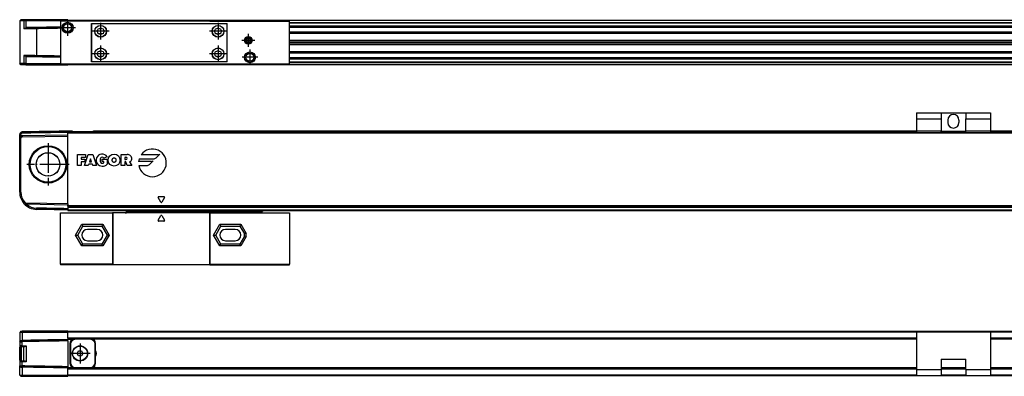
# Model space of a CAD drawing. Header units: millimetres. Extents: x -500 to 979, y -592 to 328.
# Tile 22 of 23: x 179 to 579, y 72 to 217. Entities that reach past the tile are written whole.
import ezdxf

# ---------------------------------------------------------------- set-up
doc = ezdxf.new("R2010")
doc.units = ezdxf.units.MM
doc.linetypes.add('DOT_CENTER', pattern=[14, 12, -1, 0, -1])
doc.layers.add('1', color=7, linetype='Continuous')

# ---------------------------------------------------------------- blocks, each defined once
blk = doc.blocks.new('REGLA_S-620__9', base_point=(179.5, 198.35))
at = {"color": 7, "linetype": 'Continuous'}
for p, q in [((180, 216.65), (179.5, 216.15)), ((181.2, 216.15), (179.5, 216.15)), ((179.5, 216.15), (179.5, 198.85)), ((181.58, 216.65), (180, 216.65)), ((181.94, 216.15), (181.2, 216.15)), ((181.95, 216.65), (181.58, 216.65)), ((196, 216.15), (181.94, 216.15)), ((199, 216.65), (181.95, 216.65)), ((199, 216.65), (199, 216.35)), ((217.13, 216.35), (199, 216.35)), ((256.87, 216.35), (217.13, 216.35)), ((289, 216.35), (256.87, 216.35)), ((918, 216.35), (289, 216.35)), ((182.26, 213.41), (181.94, 213.19)), ((289, 213.81), (918, 213.81)), ((918, 211.38), (289, 211.38)), ((289, 208.3), (915, 208.3)), ((289, 207.64), (915, 207.64)), ((915, 207.35), (289, 207.35)), ((915, 207.06), (289, 207.06)), ((915, 206.4), (289, 206.4)), ((182.26, 201.59), (181.94, 201.81)), ((289, 203.32), (918, 203.32)), ((918, 200.89), (289, 200.89)), ((181.2, 198.85), (179.5, 198.85)), ((180, 198.35), (179.5, 198.85)), ((181.58, 198.35), (180, 198.35)), ((181.94, 198.85), (181.2, 198.85)), ((181.95, 198.35), (181.58, 198.35)), ((181.94, 198.85), (196, 198.85)), ((181.95, 198.35), (196, 198.35)), ((196, 198.35), (198.95, 198.35)), ((204.73, 198.35), (199, 198.35)), ((213.27, 198.35), (204.73, 198.35)), ((217.13, 198.35), (213.27, 198.35)), ((256.87, 198.35), (217.13, 198.35)), ((260.73, 198.35), (256.87, 198.35)), ((269.27, 198.35), (260.73, 198.35)), ((289, 198.35), (269.27, 198.35)), ((918, 198.35), (289, 198.35))]:
    blk.add_line(p, q, dxfattribs=at)
at = {"color": 3, "linetype": 'Continuous'}
for p, q in [((181.58, 216.65), (181.2, 216.15)), ((181.2, 216.15), (181.2, 212.89)), ((181.95, 216.65), (181.94, 216.15)), ((181.94, 216.15), (181.94, 213.19)), ((256.82, 216.25), (217.18, 216.25)), ((918, 216.25), (289, 216.25)), ((186.38, 212.98), (186.38, 213.48)), ((186.38, 212.98), (186.38, 202.02)), ((289, 215.53), (918, 215.53)), ((289, 215.35), (918, 215.35)), ((289, 214.09), (918, 214.09)), ((289, 213.61), (918, 213.61)), ((918, 211.58), (289, 211.58)), ((289, 211.24), (915, 211.24)), ((915, 211.04), (289, 211.04)), ((181.2, 202.11), (181.2, 198.85)), ((181.94, 201.81), (181.94, 198.85)), ((186.38, 202.02), (186.38, 201.52)), ((289, 203.66), (915, 203.66)), ((915, 203.46), (289, 203.46)), ((289, 203.12), (918, 203.12)), ((918, 201.09), (289, 201.09)), ((918, 200.61), (289, 200.61)), ((181.58, 198.35), (181.2, 198.85)), ((181.95, 198.35), (181.94, 198.85)), ((217.18, 198.45), (256.82, 198.45)), ((918, 199.35), (289, 199.35)), ((918, 199.17), (289, 199.17)), ((289, 198.45), (918, 198.45))]:
    blk.add_line(p, q, dxfattribs=at)
at = {"color": 7, "linetype": 'Continuous'}
for points, knots in [([(181.28, 212.89), (181.26, 212.89), (181.24, 212.89), (181.21, 212.89), (181.2, 212.89)], [0, 0, 0, 0, 0.03784451, 0.07535163, 0.07535163, 0.07535163, 0.07535163]), ([(181.94, 213.19), (181.88, 213.15), (181.75, 213.07), (181.57, 212.98), (181.41, 212.92), (181.31, 212.9), (181.28, 212.89)], [0, 0, 0, 0, 0.2322232, 0.4424336, 0.6194337, 0.7344718, 0.7344718, 0.7344718, 0.7344718]), ([(186.38, 212.98), (185.89, 212.97), (184.95, 212.96), (183.6, 212.93), (182.38, 212.91), (181.63, 212.9), (181.28, 212.89)], [0, 0, 0, 0, 1.45285, 2.839722, 4.057135, 5.101104, 5.101104, 5.101104, 5.101104]), ([(186.38, 213.48), (185.93, 213.47), (185.05, 213.46), (183.91, 213.44), (182.99, 213.42), (182.5, 213.41), (182.26, 213.41)], [0, 0, 0, 0, 1.348748, 2.635871, 3.411692, 4.119118, 4.119118, 4.119118, 4.119118]), ([(196, 213.65), (195.45, 213.64), (194.35, 213.62), (192.19, 213.58), (189.54, 213.53), (187.43, 213.5), (186.38, 213.48)], [0, 0, 0, 0, 1.651431, 3.302863, 6.463121, 9.622621, 9.622621, 9.622621, 9.622621]), ([(196, 213.15), (195.45, 213.14), (194.35, 213.12), (192.19, 213.08), (189.54, 213.03), (187.43, 213), (186.38, 212.98)], [0, 0, 0, 0, 1.651431, 3.302863, 6.463247, 9.623627, 9.623627, 9.623627, 9.623627]), ([(181.29, 202.11), (181.28, 202.11), (181.25, 202.11), (181.22, 202.11), (181.2, 202.11)], [0, 0, 0, 0, 0.04570452, 0.09092027, 0.09092027, 0.09092027, 0.09092027]), ([(186.38, 202.02), (185.89, 202.03), (184.95, 202.04), (183.6, 202.07), (182.39, 202.09), (181.64, 202.1), (181.29, 202.11)], [0, 0, 0, 0, 1.45285, 2.839722, 4.047794, 5.085535, 5.085535, 5.085535, 5.085535]), ([(181.29, 202.11), (181.33, 202.1), (181.42, 202.07), (181.56, 202.02), (181.74, 201.94), (181.87, 201.86), (181.94, 201.81)], [0, 0, 0, 0, 0.1301788, 0.2770345, 0.4475943, 0.7194568, 0.7194568, 0.7194568, 0.7194568]), ([(186.38, 201.52), (185.93, 201.53), (185.05, 201.54), (183.91, 201.56), (182.99, 201.58), (182.5, 201.59), (182.26, 201.59)], [0, 0, 0, 0, 1.348748, 2.635871, 3.411692, 4.119118, 4.119118, 4.119118, 4.119118]), ([(196, 201.85), (195.45, 201.86), (194.35, 201.88), (192.19, 201.92), (189.54, 201.97), (187.43, 202), (186.38, 202.02)], [0, 0, 0, 0, 1.651431, 3.302863, 6.463247, 9.623627, 9.623627, 9.623627, 9.623627]), ([(196, 201.35), (195.45, 201.36), (194.35, 201.38), (192.19, 201.42), (189.54, 201.47), (187.43, 201.5), (186.38, 201.52)], [0, 0, 0, 0, 1.651431, 3.302863, 6.463121, 9.622621, 9.622621, 9.622621, 9.622621])]:
    blk.add_open_spline(points, degree=3, knots=knots, dxfattribs=at)
blk = doc.blocks.new('CABEZA_RANURADA_REGLA_S__10', base_point=(196, 198.35))
at = {"color": 7, "linetype": 'Continuous'}
for p, q in [((196, 216.35), (196, 216.05)), ((199, 216.35), (196, 216.35)), ((217.3, 216.05), (196, 216.05)), ((196, 216.05), (196, 198.65)), ((217.13, 216.35), (199, 216.35)), ((217.3, 216.05), (217.13, 216.35)), ((256.7, 216.05), (217.3, 216.05)), ((256.87, 216.35), (256.7, 216.05)), ((256.7, 216.05), (289, 216.05)), ((289, 216.35), (256.87, 216.35)), ((289, 216.05), (289, 216.35)), ((289, 198.65), (289, 216.05)), ((208.65, 215.15), (209.55, 215.15)), ((208.65, 199.55), (208.65, 215.15)), ((209.55, 215), (208.82, 215)), ((208.82, 199.7), (208.82, 215)), ((209.55, 215.15), (209.55, 215)), ((209.55, 215.15), (262.8, 215.15)), ((262.8, 215), (209.55, 215)), ((262.8, 215), (262.8, 215.15)), ((262.8, 215.15), (263.7, 215.15)), ((263.52, 215), (262.8, 215)), ((263.52, 215), (263.52, 199.7)), ((263.7, 199.55), (263.7, 215.15)), ((272.3, 209.12), (271.55, 208.68)), ((271.55, 208.68), (271.55, 207.82)), ((273.05, 208.68), (272.3, 209.12)), ((273.05, 207.82), (273.05, 208.68)), ((271.55, 207.82), (272.3, 207.38)), ((272.3, 207.38), (273.05, 207.82)), ((196, 198.65), (217.3, 198.65)), ((196, 198.65), (196, 198.35)), ((196, 198.35), (198.95, 198.35)), ((198.95, 198.35), (199, 198.35)), ((204.73, 198.35), (199, 198.35)), ((213.27, 198.35), (204.73, 198.35)), ((209.55, 199.55), (208.65, 199.55)), ((208.82, 199.7), (209.55, 199.7)), ((209.55, 199.7), (262.8, 199.7)), ((209.55, 199.7), (209.55, 199.55)), ((262.8, 199.55), (209.55, 199.55)), ((217.13, 198.35), (213.27, 198.35)), ((217.13, 198.35), (217.3, 198.65)), ((217.3, 198.65), (256.7, 198.65)), ((256.7, 198.65), (256.87, 198.35)), ((256.7, 198.65), (289, 198.65)), ((260.73, 198.35), (256.87, 198.35)), ((269.27, 198.35), (260.73, 198.35)), ((262.8, 199.7), (263.52, 199.7)), ((262.8, 199.55), (262.8, 199.7)), ((263.7, 199.55), (262.8, 199.55)), ((289, 198.35), (269.27, 198.35)), ((289, 198.35), (289, 198.65))]:
    blk.add_line(p, q, dxfattribs=at)
for centre, radius in [((198.95, 213.35), 2.24), ((198.95, 213.35), 1.74), ((198.95, 213.35), 1.62), ((212.35, 211.95), 2.4), ((212.35, 211.95), 2.35), ((260, 211.95), 2.4), ((260, 211.95), 2.35), ((272.3, 208.25), 1.6), ((272.3, 208.25), 1.43), ((272.3, 208.25), 1.25), ((212.35, 202.75), 2.4), ((212.35, 202.75), 2.35), ((260, 202.75), 2.4), ((260, 202.75), 2.35), ((272.95, 201.35), 2.2), ((272.95, 201.35), 1.7), ((272.95, 201.35), 1.6)]:
    blk.add_circle(centre, radius, dxfattribs=at)
for centre, start, end in [((209.85, 212.98), 316.4323, 358.5677), ((209.85, 210.92), 1.4323, 43.5677), ((211.32, 214.45), 271.4323, 313.5677), ((213.38, 214.45), 226.4323, 268.5677), ((214.85, 212.98), 181.4323, 223.5677), ((214.85, 210.92), 136.4323, 178.5677), ((257.5, 212.98), 316.4323, 358.5677), ((257.5, 210.92), 1.4323, 43.5677), ((258.97, 214.45), 271.4323, 313.5677), ((261.03, 214.45), 226.4323, 268.5677), ((262.5, 212.98), 181.4323, 223.5677), ((262.5, 210.92), 136.4323, 178.5677), ((211.32, 209.45), 46.4323, 88.5677), ((213.38, 209.45), 91.4323, 133.5677), ((258.97, 209.45), 46.4323, 88.5677), ((261.03, 209.45), 91.4323, 133.5677), ((211.32, 205.25), 271.4323, 313.5677), ((213.38, 205.25), 226.4323, 268.5677), ((258.97, 205.25), 271.4323, 313.5677), ((261.03, 205.25), 226.4323, 268.5677), ((209.85, 203.78), 316.4323, 358.5677), ((209.85, 201.72), 1.4323, 43.5677), ((211.32, 200.25), 46.4323, 88.5677), ((213.38, 200.25), 91.4323, 133.5677), ((214.85, 203.78), 181.4323, 223.5677), ((214.85, 201.72), 136.4323, 178.5677), ((257.5, 203.78), 316.4323, 358.5677), ((257.5, 201.72), 1.4323, 43.5677), ((258.97, 200.25), 46.4323, 88.5677), ((261.03, 200.25), 91.4323, 133.5677), ((262.5, 203.78), 181.4323, 223.5677), ((262.5, 201.72), 136.4323, 178.5677)]:
    blk.add_arc(centre, 1.5, start, end, dxfattribs=at)
at = {"layer": '1', "color": 2, "linetype": 'DOT_CENTER'}
for p, q in [((198.95, 216.59), (198.95, 210.11)), ((202.19, 213.35), (195.7, 213.35)), ((215.75, 211.95), (208.95, 211.95)), ((212.35, 215.35), (212.35, 208.55)), ((263.4, 211.95), (256.6, 211.95)), ((260, 215.35), (260, 208.55)), ((274.9, 208.25), (269.7, 208.25)), ((272.3, 210.85), (272.3, 205.65)), ((212.35, 206.15), (212.35, 199.35)), ((260, 206.15), (260, 199.35)), ((272.95, 204.55), (272.95, 198.15)), ((215.75, 202.75), (208.95, 202.75)), ((263.4, 202.75), (256.6, 202.75)), ((276.15, 201.35), (269.75, 201.35))]:
    blk.add_line(p, q, dxfattribs=at)
blk = doc.blocks.new('REGLA_S2-620__11', base_point=(179.5, 198.35))
for name, p in [('REGLA_S-620__9', (179.5, 198.35)), ('CABEZA_RANURADA_REGLA_S__10', (196, 198.35))]:
    blk.add_blockref(name, p)
blk = doc.blocks.new('Bottom4', base_point=(283.5, 207.5))
blk.add_blockref('REGLA_S2-620__11', (179.5, 198.35))
blk = doc.blocks.new('CABEZA_RANURADA_REGLA_S__19', base_point=(196, 117.05))
at = {"color": 7, "linetype": 'Continuous'}
for p, q in [((196, 117.35), (196, 138.15)), ((196, 138.15), (217.13, 138.15)), ((217.3, 138.15), (217.13, 138.15)), ((217.13, 138.15), (217.13, 117.35)), ((217.3, 138.15), (217.3, 117.05)), ((222.37, 138.15), (217.3, 138.15)), ((222.78, 138.15), (222.37, 138.15)), ((222.46, 139.15), (222.87, 138.74)), ((229.4, 138.15), (222.78, 138.15)), ((229.4, 138.74), (228.99, 139.15)), ((256.7, 138.15), (229.4, 138.15)), ((235.72, 135.18), (236.78, 137.03)), ((237.22, 137.03), (238.28, 135.18)), ((256.7, 117.05), (256.7, 138.15)), ((256.87, 138.15), (256.7, 138.15)), ((256.87, 117.35), (256.87, 138.15)), ((256.87, 138.15), (271.19, 138.15)), ((271.6, 139.15), (271.19, 138.74)), ((271.19, 138.15), (277.79, 138.15)), ((277.78, 138.66), (278.27, 139.15)), ((277.79, 138.15), (278.21, 138.15)), ((278.21, 138.15), (289, 138.15)), ((289, 138.15), (289, 117.35)), ((203.05, 129.15), (205.16, 132.8)), ((204.73, 133.55), (205.16, 132.8)), ((205.16, 132.8), (212.84, 132.8)), ((213.27, 133.55), (212.84, 132.8)), ((212.84, 132.8), (214.95, 129.15)), ((238.07, 134.8), (235.93, 134.8)), ((259.05, 129.15), (261.16, 132.8)), ((260.73, 133.55), (261.16, 132.8)), ((261.16, 132.8), (268.84, 132.8)), ((269.27, 133.55), (268.84, 132.8)), ((268.84, 132.8), (270.7, 129.58)), ((202.19, 129.15), (203.05, 129.15)), ((205.16, 125.5), (203.05, 129.15)), ((211, 131.45), (207, 131.45)), ((214.95, 129.15), (212.84, 125.5)), ((215.81, 129.15), (214.95, 129.15)), ((258.19, 129.15), (259.05, 129.15)), ((261.16, 125.5), (259.05, 129.15)), ((267, 131.45), (263, 131.45)), ((270.7, 128.72), (268.84, 125.5)), ((271.45, 129.78), (270.7, 129.58)), ((270.7, 128.72), (270.7, 129.58)), ((271.45, 128.52), (270.7, 128.72)), ((204.73, 124.75), (205.16, 125.5)), ((212.84, 125.5), (205.16, 125.5)), ((207, 126.85), (211, 126.85)), ((213.27, 124.75), (212.84, 125.5)), ((260.73, 124.75), (261.16, 125.5)), ((268.84, 125.5), (261.16, 125.5)), ((263, 126.85), (267, 126.85)), ((269.27, 124.75), (268.84, 125.5)), ((217.13, 117.35), (196, 117.35)), ((196, 117.35), (196, 117.05)), ((217.3, 117.05), (196, 117.05)), ((217.3, 117.05), (217.13, 117.35)), ((256.7, 117.05), (217.3, 117.05)), ((256.87, 117.35), (256.7, 117.05)), ((256.7, 117.05), (289, 117.05)), ((256.87, 117.35), (289, 117.35)), ((289, 117.05), (289, 117.35))]:
    blk.add_line(p, q, dxfattribs=at)
at = {"color": 3, "linetype": 'Continuous'}
for p, q in [((229.4, 138.74), (222.87, 138.74)), ((229.45, 138.65), (271.14, 138.65)), ((271.19, 138.74), (277.7, 138.74)), ((277.7, 138.74), (278.11, 139.15)), ((202.19, 129.15), (204.73, 133.55)), ((204.73, 133.55), (213.27, 133.55)), ((213.27, 133.55), (215.81, 129.15)), ((258.19, 129.15), (260.73, 133.55)), ((260.73, 133.55), (269.27, 133.55)), ((269.27, 133.55), (271.45, 129.78)), ((204.73, 124.75), (202.19, 129.15)), ((215.81, 129.15), (213.27, 124.75)), ((260.73, 124.75), (258.19, 129.15)), ((271.45, 128.52), (269.27, 124.75)), ((271.45, 128.52), (271.45, 129.78)), ((213.27, 124.75), (204.73, 124.75)), ((269.27, 124.75), (260.73, 124.75))]:
    blk.add_line(p, q, dxfattribs=at)
at = {"color": 7, "linetype": 'Continuous'}
for centre, radius, start, end in [((229.32, 138.64), 0.131, 3.7675, 48.9854), ((237, 136.9), 0.25, 30, 150), ((271.27, 138.64), 0.13, 131.0124, 176.2306), ((235.93, 135.05), 0.25, 150, 270), ((238.07, 135.05), 0.25, 270, 30), ((207, 129.15), 2.3, 90, 270), ((211, 129.15), 2.3, 270, 90), ((263, 129.15), 2.3, 90, 270), ((267, 129.15), 2.3, 270, 90)]:
    blk.add_arc(centre, radius, start, end, dxfattribs=at)
for points, knots in [([(222.37, 138.15), (222.39, 138.15), (222.46, 138.16), (222.57, 138.22), (222.69, 138.31), (222.77, 138.44), (222.81, 138.55), (222.81, 138.62), (222.8, 138.65), (222.79, 138.66)], [0, 0, 0, 0, 0.0741131, 0.2021641, 0.3703055, 0.5215737, 0.6576733, 0.7087042, 0.7462659, 0.7462659, 0.7462659, 0.7462659]), ([(222.87, 138.74), (222.86, 138.73), (222.84, 138.71), (222.82, 138.68), (222.8, 138.67), (222.79, 138.66), (222.79, 138.66)], [0, 0, 0, 0, 0.044392, 0.080644, 0.1079609, 0.1118633, 0.1118633, 0.1118633, 0.1118633]), ([(229.45, 138.65), (229.45, 138.58), (229.45, 138.47), (229.43, 138.31), (229.43, 138.21), (229.41, 138.16), (229.4, 138.15)], [0, 0, 0, 0, 0.1945783, 0.3538246, 0.4620183, 0.5052321, 0.5052321, 0.5052321, 0.5052321]), ([(271.19, 138.15), (271.18, 138.16), (271.16, 138.21), (271.16, 138.31), (271.14, 138.47), (271.14, 138.58), (271.14, 138.65)], [0, 0, 0, 0, 0.0431727, 0.1513554, 0.3105983, 0.5051762, 0.5051762, 0.5051762, 0.5051762]), ([(277.78, 138.66), (277.77, 138.64), (277.75, 138.59), (277.78, 138.49), (277.83, 138.4), (277.9, 138.3), (278.01, 138.21), (278.12, 138.16), (278.19, 138.15), (278.21, 138.15)], [0, 0, 0, 0, 0.0620833, 0.1761379, 0.2724647, 0.3813167, 0.5449043, 0.6708686, 0.7457629, 0.7457629, 0.7457629, 0.7457629])]:
    blk.add_open_spline(points, degree=3, knots=knots, dxfattribs=at)
at = {"color": 3, "linetype": 'Continuous'}
for points, knots in [([(222.78, 138.15), (222.8, 138.17), (222.84, 138.21), (222.85, 138.35), (222.87, 138.53), (222.87, 138.67), (222.87, 138.74)], [0, 0, 0, 0, 0.0612673, 0.1973464, 0.391351, 0.6083017, 0.6083017, 0.6083017, 0.6083017]), ([(277.7, 138.74), (277.7, 138.67), (277.7, 138.53), (277.72, 138.35), (277.73, 138.21), (277.78, 138.17), (277.79, 138.15)], [0, 0, 0, 0, 0.2168263, 0.4106589, 0.5465665, 0.6076479, 0.6076479, 0.6076479, 0.6076479]), ([(277.78, 138.66), (277.78, 138.66), (277.78, 138.67), (277.76, 138.68), (277.74, 138.71), (277.72, 138.73), (277.7, 138.74)], [0, 0, 0, 0, 0.0104252, 0.0208504, 0.0659319, 0.1120602, 0.1120602, 0.1120602, 0.1120602])]:
    blk.add_open_spline(points, degree=3, knots=knots, dxfattribs=at)
blk = doc.blocks.new('SOPORTE_INTERMEDIO_S__20', base_point=(543.5, 170.86))
at = {"color": 7, "linetype": 'Continuous'}
for p, q in [((543.5, 178.85), (553.5, 178.85)), ((543.5, 178.85), (543.5, 176.35)), ((543.5, 176.35), (543.5, 171.35)), ((553.5, 178.85), (563.5, 178.85)), ((553.5, 178.85), (553.5, 176.35)), ((553.5, 176.35), (553.5, 171.35)), ((556.25, 175.85), (556.25, 174.85)), ((560.75, 175.85), (560.75, 174.85)), ((563.5, 178.85), (563.5, 176.35)), ((563.5, 178.85), (573.5, 178.85)), ((563.5, 171.35), (563.5, 176.35)), ((573.5, 178.85), (573.5, 176.35)), ((573.5, 176.35), (573.5, 171.35)), ((543.5, 171.35), (543.5, 170.86)), ((553.5, 171.35), (543.5, 171.35)), ((553.5, 171.35), (563.5, 171.35)), ((553.5, 170.86), (553.5, 171.35)), ((563.5, 170.86), (563.5, 171.35)), ((573.5, 171.35), (563.5, 171.35)), ((573.5, 171.35), (573.5, 170.86))]:
    blk.add_line(p, q, dxfattribs=at)
at = {"color": 3, "linetype": 'Continuous'}
for p, q in [((543.5, 176.35), (553.5, 176.35)), ((563.5, 176.35), (573.5, 176.35))]:
    blk.add_line(p, q, dxfattribs=at)
at = {"color": 7, "linetype": 'Continuous'}
for centre, start, end in [((558.5, 175.85), 0, 180), ((558.5, 174.85), 180, 0)]:
    blk.add_arc(centre, 2.25, start, end, dxfattribs=at)
blk = doc.blocks.new('REGLA_S-620__21', base_point=(179.5, 139.15))
at = {"color": 7, "linetype": 'Continuous'}
for p, q in [((179.5, 168.53), (179.5, 170.03)), ((179.5, 146.57), (179.5, 168.53)), ((180, 146.57), (180, 168.53)), ((180.48, 169.53), (199, 169.85)), ((180.49, 169.03), (199, 169.35)), ((200, 171.35), (199, 171.35)), ((199, 171.15), (199, 171.35)), ((199, 170.85), (199, 171.15)), ((199, 170.85), (918, 170.85)), ((199, 170.66), (199, 170.85)), ((199, 169.85), (199, 170.66)), ((199, 169.35), (199, 169.85)), ((199, 141.85), (199, 169.35)), ((200.74, 171.35), (200, 171.35)), ((201.03, 171.15), (202.1, 171.15)), ((202.1, 171.15), (208.1, 171.15)), ((208.1, 171.15), (209.17, 171.15)), ((543.5, 171.35), (209.46, 171.35)), ((553.5, 171.35), (543.5, 171.35)), ((553.5, 171.35), (563.5, 171.35)), ((573.5, 171.35), (563.5, 171.35)), ((907.54, 171.35), (573.5, 171.35)), ((182.26, 141.64), (181.94, 141.65)), ((199, 141.85), (181.95, 142.15)), ((199, 141.35), (182.26, 141.64)), ((199, 141.85), (199, 141.35)), ((199, 141.05), (199, 141.35)), ((199, 140.88), (199, 141.05)), ((199, 140.88), (199, 140.46)), ((199, 140.46), (199, 140.43)), ((199, 140.43), (918, 140.43)), ((199, 140.43), (199, 139.85)), ((199, 139.85), (199, 139.35)), ((199, 139.35), (199, 139.15)), ((199, 139.15), (918, 139.15))]:
    blk.add_line(p, q, dxfattribs=at)
at = {"color": 3, "linetype": 'Continuous'}
for p, q in [((179.5, 170.03), (180, 170.03)), ((179.5, 168.53), (180, 168.53)), ((180.48, 171.03), (180.49, 170.53)), ((180.48, 169.53), (180.49, 169.03)), ((201.03, 171.15), (199, 171.15)), ((199, 170.66), (918, 170.66)), ((202.1, 170.86), (202.1, 171.15)), ((208.1, 170.86), (208.1, 171.15)), ((543.5, 171.15), (209.17, 171.15)), ((563.5, 171.15), (553.5, 171.15)), ((907.83, 171.15), (573.5, 171.15)), ((203, 161.85), (206.19, 161.85)), ((203, 157.35), (203, 161.85)), ((206.19, 160.72), (204.5, 160.72)), ((204.5, 160.72), (204.5, 159.97)), ((204.5, 159.97), (206, 159.97)), ((205.81, 157.35), (207.31, 161.85)), ((206, 159.97), (206, 158.85)), ((206.19, 161.85), (206.19, 160.72)), ((207.31, 161.85), (209.19, 161.85)), ((208.25, 160.16), (207.81, 158.85)), ((208.69, 158.85), (208.25, 160.16)), ((209.19, 161.85), (210.69, 157.35)), ((212.95, 159.97), (215.01, 159.97)), ((212.95, 159.04), (212.95, 159.97)), ((215, 160.91), (213.6, 160.35)), ((215.01, 159.97), (215.01, 157.91)), ((220.65, 161.85), (223.09, 161.85)), ((220.65, 157.35), (220.65, 161.85)), ((222.62, 160.72), (222.15, 160.72)), ((222.15, 160.72), (222.15, 159.79)), ((228, 160.08), (233.73, 160.08)), ((235.69, 161.77), (228.83, 161.77)), ((234.93, 160.57), (236.43, 162.07)), ((204.5, 157.35), (203, 157.35)), ((204.5, 158.85), (204.5, 157.35)), ((206, 158.85), (204.5, 158.85)), ((207.31, 157.35), (205.81, 157.35)), ((207.5, 157.91), (207.31, 157.35)), ((209, 157.91), (207.5, 157.91)), ((207.81, 158.85), (208.69, 158.85)), ((209.19, 157.35), (209, 157.91)), ((210.69, 157.35), (209.19, 157.35)), ((213.7, 159.04), (212.95, 159.04)), ((213.7, 158.47), (213.7, 159.04)), ((222.15, 157.35), (220.65, 157.35)), ((222.15, 159.79), (222.62, 159.79)), ((222.53, 158.85), (222.15, 158.85)), ((222.15, 158.85), (222.15, 157.35)), ((223.09, 157.35), (222.53, 158.85)), ((224.96, 157.35), (223.09, 157.35)), ((224.13, 158.85), (224.96, 157.35)), ((232.96, 159.04), (227.79, 159.04)), ((227.88, 157.35), (231, 157.35)), ((232.2, 157.84), (233.7, 159.34)), ((180, 146.57), (179.5, 146.57)), ((236.78, 142.53), (235.72, 144.37)), ((235.93, 144.75), (238.07, 144.75)), ((238.28, 144.37), (237.22, 142.53)), ((181.58, 142.32), (181.2, 141.99)), ((181.95, 142.15), (181.94, 141.65)), ((186.38, 139.57), (186.38, 140.07)), ((918, 141.05), (199, 141.05)), ((918, 140.88), (199, 140.88)), ((199, 140.46), (918, 140.46)), ((199, 139.35), (918, 139.35))]:
    blk.add_line(p, q, dxfattribs=at)
at = {"color": 7, "linetype": 'Continuous'}
for radius in [7.61, 7.35, 7.25, 4.8, 4.75]:
    blk.add_circle((191, 157.85), radius, dxfattribs=at)
at = {"color": 3, "linetype": 'Continuous'}
blk.add_circle((217.82, 159.6), 2.44, dxfattribs=at)
at = {"color": 7, "linetype": 'Continuous'}
for centre, radius, start, end in [((180.5, 170.03), 1, 91, 180), ((180.5, 168.53), 1, 120.005, 180), ((180.5, 170.03), 0.5, 91.5077, 179.9953), ((180.5, 168.53), 1, 91, 120.005), ((180.5, 168.53), 0.5, 91, 180), ((186.5, 146.57), 7, 180, 220.8142), ((186.5, 146.57), 6.5, 180, 220.8142), ((186.5, 146.57), 7, 220.8142, 269), ((181.96, 142.65), 1, 220.8142, 269), ((181.96, 142.65), 0.5, 220.8142, 269), ((186.5, 146.57), 6.5, 229.2891, 268.9325)]:
    blk.add_arc(centre, radius, start, end, dxfattribs=at)
at = {"color": 3, "linetype": 'Continuous'}
for centre, radius, start, end in [((233.39, 158.47), 5.63, 191.537, 144.197), ((212.94, 159.6), 2.44, 32.579, 219.5977), ((214.07, 159.5), 1.97, 154.6231, 202.6199), ((212.94, 159.97), 0.752, 29.9189, 150.0811), ((222.62, 160.26), 0.469, 270, 90), ((223.09, 159.65), 2.2, 50.7613, 90), ((223.54, 160.21), 1.48, 293.2767, 50.7613), ((233.39, 158.47), 5.63, 163.4412, 174.2608), ((233.73, 161.77), 1.69, 270, 315), ((235.69, 162.81), 1.04, 270, 315), ((213.1, 159.96), 2.8, 223.129, 312.9833), ((212.95, 159.04), 0.75, 202.6199, 270), ((212.95, 159.88), 1.59, 270, 298.0725), ((231, 159.04), 1.69, 270, 315), ((232.96, 160.08), 1.04, 270, 315), ((235.93, 144.5), 0.25, 90, 210), ((238.07, 144.5), 0.25, 330, 90), ((237, 142.65), 0.25, 210, 330)]:
    blk.add_arc(centre, radius, start, end, dxfattribs=at)
at = {"color": 7, "linetype": 'Continuous'}
for points, knots in [([(180, 169.39), (180, 169.5), (180, 169.71), (180, 169.92), (180, 170.03)], [0, 0, 0, 0, 0.3170095, 0.6340198, 0.6340198, 0.6340198, 0.6340198]), ([(199, 171.35), (197.46, 171.32), (194.37, 171.27), (189.75, 171.19), (185.12, 171.11), (182.03, 171.05), (180.48, 171.03)], [0, 0, 0, 0, 4.625706, 9.251412, 13.885842, 18.520273, 18.520273, 18.520273, 18.520273]), ([(199, 170.85), (197.46, 170.82), (194.37, 170.77), (189.75, 170.69), (185.12, 170.61), (182.03, 170.55), (180.49, 170.53)], [0, 0, 0, 0, 4.625706, 9.251412, 13.88531, 18.516016, 18.516016, 18.516016, 18.516016]), ([(200.74, 171.35), (200.77, 171.35), (200.83, 171.34), (200.92, 171.3), (201, 171.25), (201.02, 171.18), (201.03, 171.15)], [0, 0, 0, 0, 0.090928, 0.1806192, 0.2896018, 0.3846964, 0.3846964, 0.3846964, 0.3846964]), ([(209.17, 171.15), (209.18, 171.18), (209.2, 171.25), (209.28, 171.3), (209.37, 171.34), (209.43, 171.35), (209.46, 171.35)], [0, 0, 0, 0, 0.0950945, 0.2040772, 0.2937684, 0.3846964, 0.3846964, 0.3846964, 0.3846964]), ([(199, 139.85), (197.95, 139.87), (195.85, 139.91), (192.69, 139.96), (189.54, 140.02), (187.43, 140.05), (186.38, 140.07)], [0, 0, 0, 0, 3.154276, 6.303318, 9.463576, 12.623075, 12.623075, 12.623075, 12.623075]), ([(199, 139.35), (197.95, 139.37), (195.85, 139.41), (192.69, 139.46), (189.54, 139.52), (187.43, 139.55), (186.38, 139.57)], [0, 0, 0, 0, 3.15166, 6.30332, 9.463705, 12.62409, 12.62409, 12.62409, 12.62409])]:
    blk.add_open_spline(points, degree=3, knots=knots, dxfattribs=at)
for points in [[(201.03, 170.86), (201.03, 170.91), (201.03, 171), (201.03, 171.1), (201.03, 171.15)], [(209.17, 171.15), (209.17, 171.1), (209.17, 171), (209.17, 170.91), (209.17, 170.86)]]:
    blk.add_open_spline(points, degree=3, dxfattribs=at)
at = {"color": 3, "linetype": 'Continuous'}
blk.add_open_spline([(217.82, 160.54), (217.81, 160.54), (217.78, 160.54), (217.72, 160.53), (217.63, 160.51), (217.54, 160.47), (217.44, 160.41), (217.34, 160.33), (217.26, 160.22), (217.2, 160.12), (217.15, 160.03), (217.11, 159.91), (217.08, 159.8), (217.07, 159.69), (217.07, 159.6), (217.07, 159.48), (217.09, 159.34), (217.14, 159.2), (217.2, 159.07), (217.25, 158.98), (217.31, 158.91), (217.37, 158.84), (217.47, 158.76), (217.58, 158.71), (217.7, 158.67), (217.81, 158.66), (217.93, 158.67), (218.02, 158.69), (218.11, 158.73), (218.18, 158.77), (218.26, 158.83), (218.33, 158.9), (218.39, 158.98), (218.44, 159.07), (218.5, 159.2), (218.55, 159.36), (218.57, 159.53), (218.57, 159.71), (218.54, 159.87), (218.5, 160), (218.46, 160.1), (218.41, 160.17), (218.37, 160.23), (218.32, 160.3), (218.24, 160.38), (218.16, 160.44), (218.06, 160.49), (217.97, 160.52), (217.89, 160.53), (217.84, 160.54), (217.83, 160.54), (217.82, 160.54)], degree=3, knots=[0, 0, 0, 0, 0.034231, 0.07521, 0.197599, 0.299731, 0.376674, 0.533215, 0.703837, 0.771814, 0.873487, 1.004329, 1.161722, 1.228284, 1.321711, 1.437519, 1.572287, 1.743813, 1.885155, 1.994213, 2.066212, 2.157344, 2.281032, 2.428793, 2.5263, 2.657824, 2.758894, 2.886962, 2.94771, 3.029527, 3.130784, 3.251427, 3.321008, 3.428874, 3.569936, 3.741826, 3.921799, 4.100676, 4.277662, 4.406914, 4.514261, 4.597512, 4.653336, 4.737848, 4.849137, 4.98048, 5.061468, 5.162609, 5.280909, 5.298536, 5.316127, 5.316127, 5.316127, 5.316127], dxfattribs=at)
at = {"layer": '1', "color": 2, "linetype": 'DOT_CENTER'}
for p, q in [((191, 166.46), (191, 149.24)), ((199.61, 157.85), (182.39, 157.85))]:
    blk.add_line(p, q, dxfattribs=at)
blk = doc.blocks.new('REGLA_S2-620__22', base_point=(179.5, 117.05))
for name, p in [('SOPORTE_INTERMEDIO_S__20', (543.5, 170.86)), ('REGLA_S-620__21', (179.5, 139.15)), ('CABEZA_RANURADA_REGLA_S__19', (196, 117.05))]:
    blk.add_blockref(name, p)
blk = doc.blocks.new('Front4', base_point=(283.5, 144.2))
blk.add_blockref('REGLA_S2-620__22', (179.5, 117.05))
blk = doc.blocks.new('CABEZA_RANURADA_REGLA_S__43', base_point=(196, 72.05))
at = {"color": 7, "linetype": 'Continuous'}
for p, q in [((198.95, 90.05), (196, 90.05)), ((199, 90.05), (198.95, 90.05)), ((199, 90.05), (204.73, 90.05)), ((204.73, 90.05), (213.27, 90.05)), ((213.27, 90.05), (217.13, 90.05)), ((256.87, 90.05), (260.73, 90.05)), ((260.73, 90.05), (269.27, 90.05)), ((269.27, 90.05), (289, 90.05)), ((199, 72.05), (217.13, 72.05)), ((256.87, 72.05), (289, 72.05))]:
    blk.add_line(p, q, dxfattribs=at)
blk = doc.blocks.new('SOPORTE_INTERMEDIO_S__44', base_point=(543.5, 72.05))
at = {"color": 7, "linetype": 'Continuous'}
for p, q in [((543.5, 89.75), (543.5, 74.55)), ((573.5, 89.75), (543.5, 89.75)), ((573.5, 89.75), (573.5, 74.55)), ((553.5, 78.75), (553.5, 74.55)), ((553.5, 78.75), (563.5, 78.75)), ((563.5, 74.55), (563.5, 78.75)), ((543.5, 74.55), (543.5, 72.05)), ((543.5, 72.05), (553.5, 72.05)), ((553.5, 74.55), (553.5, 72.05)), ((563.5, 74.55), (563.5, 72.05)), ((563.5, 72.05), (573.5, 72.05)), ((573.5, 74.55), (573.5, 72.05))]:
    blk.add_line(p, q, dxfattribs=at)
at = {"color": 3, "linetype": 'Continuous'}
for p, q in [((543.5, 74.55), (553.5, 74.55)), ((563.5, 74.55), (573.5, 74.55))]:
    blk.add_line(p, q, dxfattribs=at)
blk = doc.blocks.new('REGLA_S-620__45', base_point=(179.5, 71.75))
at = {"color": 7, "linetype": 'Continuous'}
for p, q in [((180, 90.05), (179.5, 89.55)), ((180.48, 89.55), (179.5, 89.55)), ((179.5, 89.55), (179.5, 85.81)), ((180, 90.05), (180.49, 90.05)), ((199, 89.55), (180.48, 89.55)), ((196, 90.05), (180.49, 90.05)), ((198.95, 90.05), (196, 90.05)), ((198.95, 90), (198.95, 90.05)), ((199, 90), (198.95, 90)), ((199, 90.05), (199, 90)), ((199, 90.05), (204.73, 90.05)), ((199, 90), (199, 89.78)), ((199, 89.55), (199, 89.78)), ((199, 87.32), (199, 89.55)), ((204.73, 90.05), (213.27, 90.05)), ((213.27, 90.05), (217.13, 90.05)), ((217.13, 90.05), (256.87, 90.05)), ((256.87, 90.05), (260.73, 90.05)), ((260.73, 90.05), (269.27, 90.05)), ((269.27, 90.05), (289, 90.05)), ((289, 90.05), (918, 90.05)), ((179.5, 85.81), (180, 86.32)), ((179.5, 85.81), (179.5, 84.1)), ((179.5, 84.1), (179.5, 77.7)), ((199, 87.32), (199, 87.05)), ((199, 87.05), (201.03, 87.05)), ((199, 87.05), (199, 86.85)), ((199, 86.65), (199, 86.85)), ((199, 86.15), (199, 86.65)), ((200, 76.8), (200, 85.3)), ((200.1, 84.8), (200.1, 77.3)), ((200.74, 86.85), (201.03, 87.05)), ((209.17, 87.05), (201.03, 87.05)), ((208.1, 86.8), (202.1, 86.8)), ((543.5, 87.05), (209.17, 87.05)), ((209.17, 87.05), (209.46, 86.85)), ((210.1, 77.3), (210.1, 84.8)), ((210.2, 85.3), (210.2, 82.37)), ((907.83, 87.05), (573.5, 87.05)), ((179.55, 83.45), (179.7, 83.9)), ((179.55, 78.35), (179.55, 83.45)), ((180.49, 83.9), (179.7, 83.9)), ((179.95, 77.9), (179.95, 83.9)), ((180.3, 80.9), (180.3, 83.9)), ((180.3, 77.9), (180.3, 80.9)), ((180.49, 83.9), (181.1, 83.9)), ((181.1, 83.9), (181.49, 83.9)), ((181.1, 83.9), (181.1, 77.9)), ((202.85, 81.05), (203.42, 82.05)), ((203.42, 80.05), (202.85, 81.05)), ((203.42, 82.05), (204.58, 82.05)), ((204.58, 80.05), (203.42, 80.05)), ((204.58, 82.05), (205.15, 81.05)), ((205.15, 81.05), (204.58, 80.05)), ((179.5, 77.7), (179.5, 75.99)), ((179.5, 72.25), (179.5, 75.99)), ((179.5, 75.99), (180, 75.48)), ((179.55, 78.35), (179.7, 77.9)), ((180.49, 77.9), (179.7, 77.9)), ((181.1, 77.9), (180.49, 77.9)), ((181.49, 77.9), (181.1, 77.9)), ((210.2, 79.73), (210.2, 76.8)), ((179.5, 72.25), (180.48, 72.25)), ((180, 71.75), (179.5, 72.25)), ((180.48, 72.25), (199, 72.25)), ((199, 75.25), (199, 75.65)), ((199, 75.15), (199, 75.25)), ((199, 75.05), (199, 75.15)), ((199, 74.78), (199, 75.05)), ((201.03, 75.05), (199, 75.05)), ((199, 72.32), (199, 74.78)), ((199, 72.32), (199, 72.25)), ((199, 72.25), (199, 72.05)), ((199, 72.05), (217.13, 72.05)), ((199, 71.75), (199, 72.05)), ((201.03, 75.05), (200.74, 75.25)), ((201.03, 75.05), (209.17, 75.05)), ((202.1, 75.3), (208.1, 75.3)), ((209.46, 75.25), (209.17, 75.05)), ((543.5, 75.05), (209.17, 75.05)), ((217.13, 72.05), (256.87, 72.05)), ((256.87, 72.05), (289, 72.05)), ((289, 72.05), (543.5, 72.05)), ((543.5, 72.05), (553.5, 72.05)), ((563.5, 75.05), (553.5, 75.05)), ((553.5, 72.05), (563.5, 72.05)), ((563.5, 72.05), (573.5, 72.05)), ((907.83, 75.05), (573.5, 75.05)), ((573.5, 72.05), (918, 72.05)), ((180, 71.75), (180.49, 71.75)), ((180.49, 71.75), (199, 71.75))]:
    blk.add_line(p, q, dxfattribs=at)
at = {"color": 3, "linetype": 'Continuous'}
for p, q in [((180.49, 90.05), (180.48, 89.55)), ((180.48, 89.55), (180.48, 86.33)), ((199, 89.78), (918, 89.78)), ((180.48, 84.1), (179.5, 84.1)), ((180.48, 85.83), (180.48, 86.33)), ((180.48, 84.1), (180.48, 85.83)), ((180.48, 84.1), (182.08, 84.1)), ((182.08, 84.1), (182.08, 77.7)), ((543.5, 87.32), (199, 87.32)), ((199, 86.85), (200.74, 86.85)), ((199, 86.15), (199, 75.65)), ((543.5, 86.85), (209.46, 86.85)), ((918, 87.32), (573.5, 87.32)), ((907.54, 86.85), (573.5, 86.85)), ((180.48, 77.7), (179.5, 77.7)), ((180.48, 75.97), (180.48, 77.7)), ((182.08, 77.7), (180.48, 77.7)), ((180.48, 75.97), (180.49, 75.47)), ((180.49, 75.47), (180.48, 72.25)), ((180.48, 72.25), (180.49, 71.75)), ((200.74, 75.25), (199, 75.25)), ((199, 74.78), (543.5, 74.78)), ((199, 72.32), (543.5, 72.32)), ((543.5, 75.25), (209.46, 75.25)), ((563.5, 75.25), (553.5, 75.25)), ((553.5, 74.78), (563.5, 74.78)), ((553.5, 72.32), (563.5, 72.32)), ((907.54, 75.25), (573.5, 75.25)), ((573.5, 74.78), (918, 74.78)), ((573.5, 72.32), (918, 72.32))]:
    blk.add_line(p, q, dxfattribs=at)
at = {"color": 7, "linetype": 'Continuous'}
for radius in [3.1, 3]:
    blk.add_circle((204, 81.05), radius, dxfattribs=at)
for centre, radius, start, end in [((179.7, 84.1), 0.2, 180, 270), ((202, 85.3), 2, 129.195, 180), ((202.1, 84.8), 2, 90, 180), ((208.1, 84.8), 2, 0, 90), ((208.2, 85.3), 2, 0, 50.805), ((208.7, 81.05), 2, 318.5904, 41.4096), ((179.7, 77.7), 0.2, 90, 180), ((202, 76.8), 2, 180, 230.805), ((202.1, 77.3), 2, 180, 270), ((208.1, 77.3), 2, 270, 0), ((208.2, 76.8), 2, 309.195, 0)]:
    blk.add_arc(centre, radius, start, end, dxfattribs=at)
for points, knots in [([(179.5, 85.81), (179.5, 85.81), (179.52, 85.81), (179.55, 85.81), (179.61, 85.81), (179.69, 85.81), (179.82, 85.82), (180, 85.82), (180.18, 85.82), (180.35, 85.82), (180.44, 85.83), (180.48, 85.83)], [0, 0, 0, 0, 0.0098667, 0.0394104, 0.0991166, 0.1836211, 0.2910939, 0.4876034, 0.7157254, 0.8481137, 0.9826962, 0.9826962, 0.9826962, 0.9826962]), ([(180, 86.32), (180.02, 86.32), (180.07, 86.32), (180.17, 86.32), (180.31, 86.32), (180.42, 86.33), (180.48, 86.33)], [0, 0, 0, 0, 0.0707985, 0.1415971, 0.2964668, 0.4826991, 0.4826991, 0.4826991, 0.4826991]), ([(199, 86.65), (197.46, 86.62), (194.37, 86.57), (189.75, 86.49), (185.12, 86.41), (182.03, 86.35), (180.48, 86.33)], [0, 0, 0, 0, 4.625706, 9.251412, 13.885842, 18.520273, 18.520273, 18.520273, 18.520273]), ([(199, 86.15), (197.46, 86.12), (194.37, 86.07), (189.75, 85.99), (185.12, 85.91), (182.03, 85.85), (180.48, 85.83)], [0, 0, 0, 0, 4.625706, 9.251412, 13.885842, 18.520273, 18.520273, 18.520273, 18.520273]), ([(181.49, 83.9), (181.53, 83.9), (181.63, 83.92), (181.78, 83.97), (181.93, 84.03), (182.03, 84.08), (182.08, 84.1)], [0, 0, 0, 0, 0.1342235, 0.2991497, 0.4614686, 0.6323544, 0.6323544, 0.6323544, 0.6323544]), ([(179.5, 75.99), (179.5, 75.99), (179.52, 75.99), (179.55, 75.99), (179.61, 75.99), (179.69, 75.99), (179.82, 75.98), (180, 75.98), (180.18, 75.98), (180.35, 75.98), (180.44, 75.97), (180.48, 75.97)], [0, 0, 0, 0, 0.0098667, 0.0394104, 0.0991166, 0.1836211, 0.2910939, 0.4876034, 0.7157254, 0.8481137, 0.9826962, 0.9826962, 0.9826962, 0.9826962]), ([(199, 75.65), (197.46, 75.68), (194.37, 75.73), (189.75, 75.81), (185.12, 75.89), (182.03, 75.95), (180.48, 75.97)], [0, 0, 0, 0, 4.625706, 9.251412, 13.885842, 18.520273, 18.520273, 18.520273, 18.520273]), ([(182.08, 77.7), (182.03, 77.72), (181.93, 77.77), (181.78, 77.83), (181.63, 77.88), (181.53, 77.9), (181.49, 77.9)], [0, 0, 0, 0, 0.1708858, 0.3332047, 0.4981309, 0.6323544, 0.6323544, 0.6323544, 0.6323544]), ([(180, 75.48), (180.02, 75.48), (180.07, 75.48), (180.17, 75.48), (180.31, 75.48), (180.43, 75.47), (180.49, 75.47)], [0, 0, 0, 0, 0.0707985, 0.1415971, 0.3021644, 0.4869565, 0.4869565, 0.4869565, 0.4869565]), ([(199, 75.15), (197.46, 75.18), (194.37, 75.23), (189.75, 75.31), (185.12, 75.39), (182.03, 75.45), (180.49, 75.47)], [0, 0, 0, 0, 4.625706, 9.251412, 13.88531, 18.516016, 18.516016, 18.516016, 18.516016])]:
    blk.add_open_spline(points, degree=3, knots=knots, dxfattribs=at)
at = {"color": 3, "linetype": 'Continuous'}
for points, knots in [([(180.49, 83.9), (180.49, 83.91), (180.48, 83.93), (180.48, 83.97), (180.48, 84.02), (180.48, 84.07), (180.48, 84.1)], [0, 0, 0, 0, 0.0380827, 0.0518988, 0.1227181, 0.200059, 0.200059, 0.200059, 0.200059]), ([(180.48, 77.7), (180.48, 77.73), (180.48, 77.77), (180.48, 77.83), (180.48, 77.88), (180.49, 77.89), (180.49, 77.9)], [0, 0, 0, 0, 0.0764993, 0.1414262, 0.18472, 0.2000621, 0.2000621, 0.2000621, 0.2000621])]:
    blk.add_open_spline(points, degree=3, knots=knots, dxfattribs=at)
at = {"layer": '1', "color": 2, "linetype": 'DOT_CENTER'}
for p, q in [((204, 85.15), (204, 76.95)), ((208.1, 81.05), (199.9, 81.05))]:
    blk.add_line(p, q, dxfattribs=at)
blk = doc.blocks.new('REGLA_S2-620__46', base_point=(179.5, 71.75))
for name, p in [('REGLA_S-620__45', (179.5, 71.75)), ('CABEZA_RANURADA_REGLA_S__43', (196, 72.05)), ('SOPORTE_INTERMEDIO_S__44', (543.5, 72.05))]:
    blk.add_blockref(name, p)
blk = doc.blocks.new('Top2', base_point=(283.5, 80.9))
blk.add_blockref('REGLA_S2-620__46', (179.5, 71.75))

msp = doc.modelspace()

# ---------------------------------------------------------------- block references
for name, p in [('Bottom4', (283.5, 207.5)), ('Front4', (283.5, 144.2)), ('Top2', (283.5, 80.9))]:
    msp.add_blockref(name, p)

doc.saveas('drawing.dxf')
